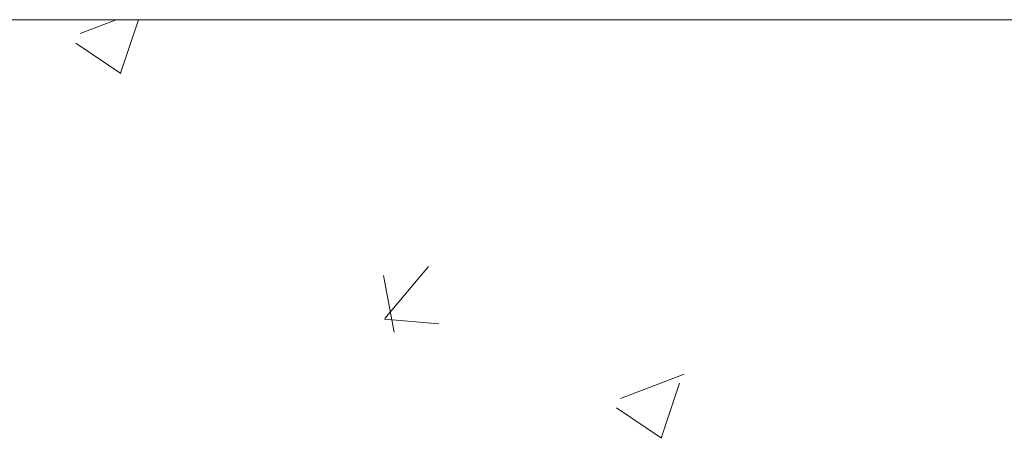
# Model space of a CAD drawing. Header units: feet. Extents: x 8 to 127, y 6 to 90.
# Tile 127 of 256: x 40.636 to 40.912, y 50.283 to 50.4. Entities that reach past the tile are written whole.
import ezdxf

# ---------------------------------------------------------------- set-up
doc = ezdxf.new("R2010")
doc.units = ezdxf.units.FT
doc.header["$MEASUREMENT"] = 0
doc.layers.add('MOBILIÁRIO2', color=250, linetype='Continuous')
doc.layers.add('NO ESPESSURA', color=250, linetype='Continuous')

msp = doc.modelspace()

# ---------------------------------------------------------------- linework, layer by layer
at = {"layer": 'MOBILIÁRIO2', "lineweight": 5}
msp.add_line((39.86522, 50.40004), (41.36522, 50.40004), dxfattribs=at)
at = {"layer": 'NO ESPESSURA', "linetype": 'Continuous', "lineweight": 5}
for p, q in [((40.65299, 50.39615), (40.66312, 50.40004)), ((40.6643, 50.38504), (40.66934, 50.40004)), ((40.65178, 50.3935), (40.66442, 50.38497)), ((40.73842, 50.31631), (40.75066, 50.33091)), ((40.74102, 50.31244), (40.73808, 50.32837)), ((40.7384, 50.3161), (40.75358, 50.31477)), ((40.8046, 50.29389), (40.82239, 50.30072)), ((40.81592, 50.28277), (40.82107, 50.29812)), ((40.8034, 50.29123), (40.81603, 50.28271))]:
    msp.add_line(p, q, dxfattribs=at)

doc.saveas('drawing.dxf')
